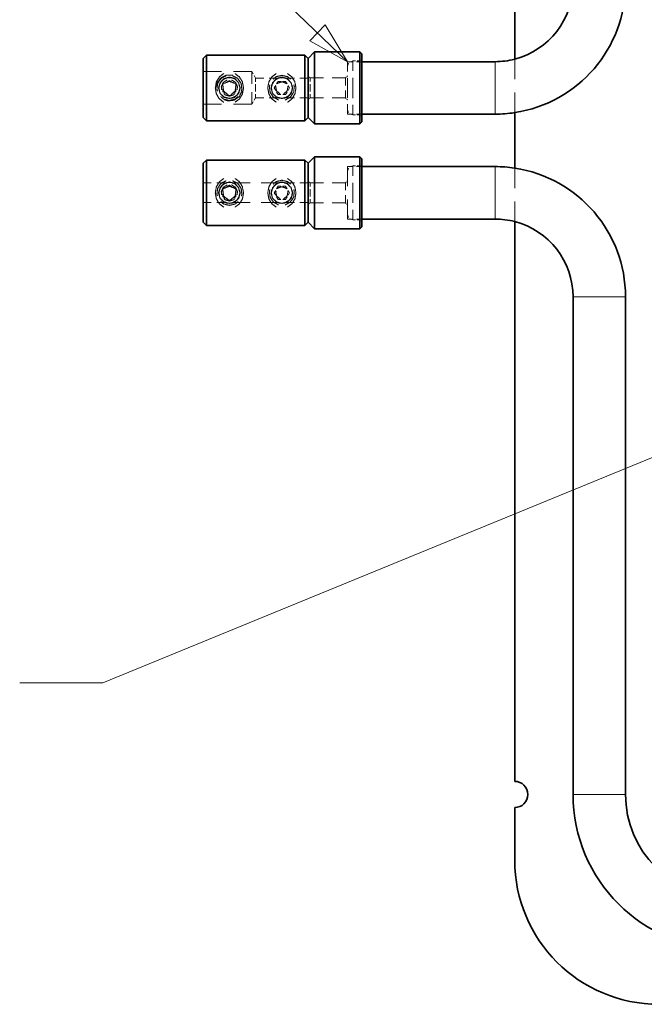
# Model space of a CAD drawing. Header units: millimetres. Extents: x 0 to 1189, y 0 to 841.
# Tile 3 of 84: x 93 to 140, y 172 to 247. Entities that reach past the tile are written whole.
import ezdxf

# ---------------------------------------------------------------- set-up
doc = ezdxf.new("R2010")
doc.units = ezdxf.units.MM
doc.layers.add('1', color=7, linetype='Continuous')

msp = doc.modelspace()

# ---------------------------------------------------------------- linework, layer by layer
at = {"layer": '1', "color": 95, "linetype": 'Continuous', "lineweight": 35}
for p, q in [((130.411, 307.576), (130.411, 244.161)), ((130.411, 240.083), (130.411, 235.859)), ((130.411, 231.781), (130.411, 189.094)), ((134.861, 188.094), (134.861, 226.031)), ((138.861, 188.094), (138.861, 226.031)), ((130.411, 187.094), (130.411, 183.094))]:
    msp.add_line(p, q, dxfattribs=at)
at = {"layer": '1', "color": 2, "linetype": 'Continuous', "lineweight": 13}
for p, q in [((100.618, 260.343), (117.661, 243.971)), ((115.961, 246.784), (114.782, 245.557)), ((117.661, 243.971), (115.961, 246.784)), ((114.782, 245.557), (117.661, 243.971)), ((99.024, 196.613), (160.411, 221.794)), ((92.674, 196.613), (99.024, 196.613))]:
    msp.add_line(p, q, dxfattribs=at)
at = {"layer": '1', "color": 2, "linetype": 'Continuous', "lineweight": 35}
for p, q in [((106.911, 244.471), (106.661, 244.221)), ((114.411, 244.471), (106.911, 244.471)), ((114.661, 244.221), (114.411, 244.471)), ((106.661, 239.721), (106.911, 239.471)), ((114.411, 239.471), (114.661, 239.721)), ((106.911, 239.471), (114.411, 239.471)), ((106.911, 236.471), (106.661, 236.221)), ((114.411, 236.471), (106.911, 236.471)), ((114.661, 236.221), (114.411, 236.471)), ((106.661, 231.721), (106.911, 231.471)), ((106.911, 231.471), (114.411, 231.471)), ((114.411, 231.471), (114.661, 231.721))]:
    msp.add_line(p, q, dxfattribs=at)
at = {"layer": '1', "color": 7, "linetype": 'Continuous', "lineweight": 35}
for p, q in [((115.161, 244.721), (114.661, 244.221)), ((118.611, 244.721), (115.161, 244.721)), ((118.761, 244.571), (118.611, 244.721)), ((114.661, 239.721), (115.161, 239.221)), ((115.161, 239.221), (118.611, 239.221)), ((118.611, 239.221), (118.761, 239.371)), ((115.161, 236.721), (114.661, 236.221)), ((118.611, 236.721), (115.161, 236.721)), ((118.761, 236.571), (118.611, 236.721)), ((114.661, 231.721), (115.161, 231.221)), ((118.611, 231.221), (118.761, 231.371)), ((115.161, 231.221), (118.611, 231.221))]:
    msp.add_line(p, q, dxfattribs=at)
at = {"layer": '1', "color": 251, "linetype": 'Continuous', "lineweight": 13}
for p, q in [((118.061, 244.034), (117.849, 243.946)), ((118.267, 244.034), (118.061, 244.034)), ((118.611, 244.034), (118.405, 244.034)), ((118.667, 244.09), (118.611, 244.034)), ((118.761, 244.183), (118.705, 244.127)), ((118.074, 243.971), (117.661, 243.971)), ((117.749, 243.846), (117.661, 243.633)), ((118.761, 243.971), (118.349, 243.971)), ((108.052, 243.221), (106.661, 243.221)), ((108.474, 242.44), (108.661, 242.548)), ((108.661, 242.548), (108.849, 242.44)), ((110.371, 243.221), (108.98, 243.221)), ((110.479, 243.034), (110.371, 243.221)), ((110.66, 242.721), (110.552, 242.908)), ((111.281, 242.721), (110.66, 242.721)), ((112.317, 242.721), (111.696, 242.721)), ((113.628, 242.721), (113.008, 242.721)), ((114.661, 242.721), (114.041, 242.721)), ((114.717, 242.827), (114.661, 242.883)), ((114.811, 242.733), (114.755, 242.79)), ((115.824, 242.733), (114.811, 242.733)), ((117.511, 242.733), (116.499, 242.733)), ((117.567, 242.79), (117.511, 242.733)), ((117.661, 242.883), (117.605, 242.827)), ((117.661, 241.971), (117.661, 242.721)), ((108.161, 242.26), (108.349, 242.368)), ((108.161, 242.043), (108.161, 242.26)), ((108.161, 241.682), (108.161, 241.899)), ((108.974, 242.368), (109.161, 242.26)), ((109.161, 242.26), (109.161, 242.043)), ((109.161, 241.899), (109.161, 241.682)), ((110.66, 241.971), (110.66, 242.252)), ((110.66, 241.69), (110.66, 241.971)), ((112.084, 241.971), (112.192, 242.158)), ((112.192, 241.783), (112.084, 241.971)), ((112.264, 242.283), (112.373, 242.471)), ((112.373, 242.471), (112.589, 242.471)), ((112.733, 242.471), (112.95, 242.471)), ((112.95, 242.471), (113.058, 242.283)), ((113.13, 242.158), (113.239, 241.971)), ((113.239, 241.971), (113.13, 241.783)), ((114.811, 241.971), (114.811, 242.257)), ((114.811, 241.685), (114.811, 241.971)), ((117.661, 241.221), (117.661, 241.971)), ((108.349, 241.574), (108.161, 241.682)), ((108.661, 241.394), (108.474, 241.502)), ((108.849, 241.502), (108.661, 241.394)), ((109.161, 241.682), (108.974, 241.574)), ((110.552, 241.034), (110.66, 241.221)), ((110.66, 241.221), (111.28, 241.221)), ((111.694, 241.221), (112.314, 241.221)), ((112.373, 241.471), (112.264, 241.658)), ((112.589, 241.471), (112.373, 241.471)), ((112.95, 241.471), (112.733, 241.471)), ((113.058, 241.658), (112.95, 241.471)), ((113.005, 241.221), (113.626, 241.221)), ((114.04, 241.221), (114.661, 241.221)), ((114.661, 241.058), (114.717, 241.115)), ((114.755, 241.152), (114.811, 241.208)), ((114.811, 241.208), (115.824, 241.208)), ((116.499, 241.208), (117.511, 241.208)), ((117.511, 241.208), (117.567, 241.152)), ((117.605, 241.115), (117.661, 241.058)), ((106.661, 240.721), (108.052, 240.721)), ((108.98, 240.721), (110.371, 240.721)), ((110.371, 240.721), (110.479, 240.908)), ((117.661, 240.309), (117.749, 240.096)), ((117.661, 239.971), (118.074, 239.971)), ((117.849, 239.996), (118.061, 239.908)), ((118.061, 239.908), (118.267, 239.908)), ((118.349, 239.971), (118.761, 239.971)), ((118.405, 239.908), (118.611, 239.908)), ((118.611, 239.908), (118.667, 239.852)), ((118.705, 239.815), (118.761, 239.758)), ((118.074, 235.971), (117.661, 235.971)), ((117.749, 235.846), (117.661, 235.633)), ((118.061, 236.033), (117.849, 235.946)), ((118.267, 236.033), (118.061, 236.033)), ((118.761, 235.971), (118.349, 235.971)), ((118.611, 236.033), (118.405, 236.033)), ((118.667, 236.09), (118.611, 236.033)), ((118.761, 236.184), (118.705, 236.127)), ((107.282, 234.721), (106.661, 234.721)), ((108.317, 234.721), (107.696, 234.721)), ((108.161, 234.26), (108.349, 234.368)), ((108.161, 234.043), (108.161, 234.26)), ((108.474, 234.44), (108.661, 234.548)), ((108.661, 234.548), (108.849, 234.44)), ((108.974, 234.368), (109.161, 234.26)), ((110.249, 234.721), (109.008, 234.721)), ((109.161, 234.26), (109.161, 234.043)), ((112.317, 234.721), (111.076, 234.721)), ((112.264, 234.283), (112.373, 234.471)), ((112.373, 234.471), (112.589, 234.471)), ((112.733, 234.471), (112.95, 234.471)), ((112.95, 234.471), (113.058, 234.283)), ((113.628, 234.721), (113.008, 234.721)), ((114.661, 234.721), (114.041, 234.721)), ((114.717, 234.827), (114.661, 234.883)), ((114.811, 234.734), (114.755, 234.79)), ((115.824, 234.734), (114.811, 234.734)), ((114.811, 233.971), (114.811, 234.257)), ((117.511, 234.734), (116.499, 234.734)), ((117.567, 234.79), (117.511, 234.734)), ((117.661, 234.883), (117.605, 234.827)), ((108.161, 233.682), (108.161, 233.899)), ((108.349, 233.574), (108.161, 233.682)), ((108.661, 233.394), (108.474, 233.502)), ((108.849, 233.502), (108.661, 233.394)), ((109.161, 233.682), (108.974, 233.574)), ((109.161, 233.899), (109.161, 233.682)), ((112.084, 233.971), (112.192, 234.158)), ((112.192, 233.784), (112.084, 233.971)), ((112.373, 233.471), (112.264, 233.658)), ((113.058, 233.658), (112.95, 233.471)), ((113.13, 234.158), (113.239, 233.971)), ((113.239, 233.971), (113.13, 233.784)), ((114.811, 233.685), (114.811, 233.971)), ((106.661, 233.221), (107.281, 233.221)), ((107.694, 233.221), (108.314, 233.221)), ((109.005, 233.221), (110.246, 233.221)), ((111.073, 233.221), (112.314, 233.221)), ((112.589, 233.471), (112.373, 233.471)), ((112.95, 233.471), (112.733, 233.471)), ((113.005, 233.221), (113.626, 233.221)), ((114.04, 233.221), (114.661, 233.221)), ((114.661, 233.058), (114.717, 233.115)), ((114.755, 233.152), (114.811, 233.208)), ((114.811, 233.208), (115.824, 233.208)), ((116.499, 233.208), (117.511, 233.208)), ((117.511, 233.208), (117.567, 233.152)), ((117.605, 233.115), (117.661, 233.058)), ((117.661, 232.308), (117.749, 232.096)), ((117.849, 231.996), (118.061, 231.908)), ((117.661, 231.971), (118.074, 231.971)), ((118.061, 231.908), (118.267, 231.908)), ((118.349, 231.971), (118.761, 231.971)), ((118.405, 231.908), (118.611, 231.908)), ((118.611, 231.908), (118.667, 231.852)), ((118.705, 231.815), (118.761, 231.758))]:
    msp.add_line(p, q, dxfattribs=at)
at = {"layer": '1', "color": 3, "linetype": 'Continuous', "lineweight": 35}
for p, q in [((128.921, 243.971), (118.761, 243.971)), ((118.761, 239.971), (128.921, 239.971)), ((128.921, 235.971), (118.761, 235.971)), ((118.761, 231.971), (128.921, 231.971))]:
    msp.add_line(p, q, dxfattribs=at)
at = {"layer": '1', "color": 95, "linetype": 'Continuous', "lineweight": 35}
for centre, radius, start, end in [((128.921, 249.911), 5.94, 284.52733, 0), ((128.921, 249.911), 9.94, 278.6211, 0), ((128.921, 226.031), 9.94, 0, 81.3789), ((128.921, 226.031), 5.94, 0, 75.47267), ((130.411, 188.094), 1, 270, 90), ((146.661, 188.094), 11.8, 180, 270), ((146.661, 188.094), 7.8, 180, 270), ((141.411, 183.094), 11, 180, 270)]:
    msp.add_arc(centre, radius, start, end, dxfattribs=at)
at = {"layer": '1', "color": 3, "linetype": 'Continuous', "lineweight": 35}
for centre, radius, start, end in [((128.921, 249.911), 5.94, 270, 284.52797), ((128.921, 249.911), 9.94, 270, 278.62172), ((128.921, 226.031), 9.94, 81.37828, 90), ((128.921, 226.031), 5.94, 75.47203, 90)]:
    msp.add_arc(centre, radius, start, end, dxfattribs=at)
at = {"layer": '1', "color": 2, "linetype": 'Continuous', "lineweight": 35}
for points, knots in [([(106.661, 241.971), (106.661, 242.666), (106.661, 243.791), (106.661, 244.221)], [0, 0, 0.309022, 0.809022, 1, 1]), ([(106.911, 244.471), (106.911, 244.074), (106.911, 243.608), (106.911, 242.327), (106.911, 240.932), (106.911, 239.868), (106.911, 239.471)], [0, 0, 0.079375, 0.17257, 0.428844, 0.707706, 0.920625, 1, 1]), ([(114.411, 241.971), (114.411, 243.44), (114.411, 243.994), (114.411, 244.471)], [0, 0, 0.587788, 0.809012, 1, 1]), ([(114.661, 244.221), (114.661, 244.111), (114.661, 243.294), (114.661, 241.971), (114.661, 240.648), (114.661, 239.831), (114.661, 239.721)], [0, 0, 0.024469, 0.206105, 0.5, 0.793895, 0.975531, 1, 1]), ([(106.661, 239.721), (106.661, 239.831), (106.661, 240.648), (106.661, 241.971)], [0, 0, 0.048939, 0.412209, 1, 1]), ([(114.411, 239.471), (114.411, 239.593), (114.411, 240.502), (114.411, 241.971)], [0, 0, 0.048948, 0.412212, 1, 1]), ([(106.661, 233.971), (106.661, 235.294), (106.661, 235.791), (106.661, 236.221)], [0, 0, 0.587785, 0.809014, 1, 1]), ([(106.911, 236.471), (106.911, 236.074), (106.911, 235.608), (106.911, 234.327), (106.911, 232.932), (106.911, 231.868), (106.911, 231.471)], [0, 0, 0.079371, 0.17257, 0.42884, 0.707706, 0.920625, 1, 1]), ([(114.411, 233.971), (114.411, 234.744), (114.411, 235.994), (114.411, 236.471)], [0, 0, 0.309016, 0.809021, 1, 1]), ([(114.661, 236.221), (114.661, 235.791), (114.661, 234.666), (114.661, 233.276), (114.661, 232.151), (114.661, 231.721)], [0, 0, 0.095493, 0.345492, 0.654508, 0.904507, 1, 1]), ([(106.661, 231.721), (106.661, 231.831), (106.661, 232.648), (106.661, 233.971)], [0, 0, 0.048939, 0.412219, 1, 1]), ([(114.411, 231.471), (114.411, 231.948), (114.411, 232.502), (114.411, 233.971)], [0, 0, 0.190988, 0.41222, 1, 1])]:
    msp.add_open_spline(points, degree=1, knots=knots, dxfattribs=at)
at = {"layer": '1', "color": 7, "linetype": 'Continuous', "lineweight": 35}
for points, knots in [([(114.661, 241.971), (114.661, 242.666), (114.661, 243.791), (114.661, 244.221)], [0, 0, 0.309022, 0.809022, 1, 1]), ([(115.161, 244.721), (115.161, 244.61), (115.161, 243.772), (115.161, 242.362), (115.161, 240.829), (115.161, 240.17), (115.161, 239.332), (115.161, 239.221)], [0, 0, 0.020253, 0.17257, 0.428844, 0.70771, 0.82743, 0.979747, 1, 1]), ([(118.611, 241.971), (118.611, 242.821), (118.611, 244.196), (118.611, 244.721)], [0, 0, 0.309015, 0.809018, 1, 1]), ([(118.761, 244.571), (118.761, 244.158), (118.761, 243.674), (118.761, 242.341), (118.761, 240.891), (118.761, 240.268), (118.761, 239.476), (118.761, 239.371)], [0, 0, 0.079375, 0.172571, 0.428842, 0.707707, 0.827429, 0.979747, 1, 1]), ([(114.661, 239.721), (114.661, 239.831), (114.661, 240.648), (114.661, 241.971)], [0, 0, 0.048939, 0.412209, 1, 1]), ([(118.611, 239.221), (118.611, 239.746), (118.611, 240.355), (118.611, 241.971)], [0, 0, 0.190982, 0.41221, 1, 1]), ([(115.161, 236.721), (115.161, 236.61), (115.161, 235.772), (115.161, 235.113), (115.161, 233.58), (115.161, 232.829), (115.161, 231.658), (115.161, 231.221)], [0, 0, 0.020253, 0.172569, 0.292293, 0.571157, 0.707707, 0.920625, 1, 1]), ([(118.611, 233.971), (118.611, 235.587), (118.611, 236.196), (118.611, 236.721)], [0, 0, 0.587786, 0.809012, 1, 1]), ([(118.761, 236.571), (118.761, 236.466), (118.761, 235.674), (118.761, 234.341), (118.761, 232.891), (118.761, 231.784), (118.761, 231.371)], [0, 0, 0.020253, 0.172568, 0.428843, 0.70771, 0.920629, 1, 1]), ([(114.661, 233.971), (114.661, 235.294), (114.661, 235.791), (114.661, 236.221)], [0, 0, 0.587785, 0.809014, 1, 1]), ([(114.661, 231.721), (114.661, 231.831), (114.661, 232.648), (114.661, 233.971)], [0, 0, 0.048939, 0.412219, 1, 1]), ([(118.611, 231.221), (118.611, 231.746), (118.611, 232.355), (118.611, 233.971)], [0, 0, 0.190982, 0.412217, 1, 1])]:
    msp.add_open_spline(points, degree=1, knots=knots, dxfattribs=at)
at = {"layer": '1', "color": 251, "linetype": 'Continuous', "lineweight": 13}
for points, knots in [([(118.061, 243.26), (118.061, 243.64), (118.061, 244.034)], [0, 0, 0.4907, 1, 1]), ([(130.411, 242.632), (130.411, 243.41), (130.411, 243.871), (130.411, 244.161)], [0, 0, 0.509145, 0.810166, 1, 1]), ([(117.661, 243.221), (117.661, 243.385), (117.661, 243.971)], [0, 0, 0.218967, 1, 1]), ([(108.234, 243.063), (107.902, 242.816), (107.671, 242.432), (107.586, 241.971)], [0, 0, 0.310818, 0.647705, 1, 1]), ([(108.92, 242.937), (108.453, 242.949), (108.032, 242.748), (107.748, 242.378), (107.684, 242.033)], [0, 0, 0.266665, 0.533331, 0.799998, 1, 1]), ([(108.92, 242.937), (108.453, 242.949), (108.032, 242.748), (107.748, 242.378), (107.684, 242.033)], [0, 0, 0.266665, 0.533331, 0.799998, 1, 1]), ([(107.756, 241.73), (107.709, 241.855), (107.764, 242.311), (108.025, 242.689), (108.415, 242.894)], [0, 0, 0.089744, 0.397429, 0.705126, 1, 1]), ([(107.91, 241.77), (107.856, 241.971), (107.964, 242.373), (108.259, 242.668), (108.46, 242.722)], [0, 0, 0.166667, 0.499999, 0.833337, 1, 1]), ([(108.87, 242.749), (108.453, 242.749), (108.092, 242.54), (107.884, 242.179), (107.884, 242.023)], [0, 0, 0.296295, 0.592591, 0.888884, 1, 1]), ([(108.87, 242.749), (108.453, 242.749), (108.092, 242.54), (107.884, 242.179), (107.884, 242.023)], [0, 0, 0.296295, 0.592591, 0.888884, 1, 1]), ([(108.078, 241.813), (108.043, 242.06), (108.189, 242.38), (108.485, 242.571), (108.5, 242.571)], [0, 0, 0.257577, 0.621227, 0.984856, 1, 1]), ([(108.661, 242.796), (108.249, 242.685), (108.098, 242.534)], [0, 0, 0.666656, 1, 1]), ([(109.225, 242.534), (109.074, 242.685), (108.661, 242.796)], [0, 0, 0.33335, 1, 1]), ([(108.823, 242.571), (108.837, 242.571), (109.134, 242.38), (109.28, 242.06), (109.244, 241.813)], [0, 0, 0.015154, 0.378779, 0.742426, 1, 1]), ([(108.862, 242.722), (109.064, 242.668), (109.358, 242.373), (109.466, 241.971), (109.412, 241.77)], [0, 0, 0.166663, 0.500002, 0.833335, 1, 1]), ([(108.908, 242.894), (109.297, 242.689), (109.558, 242.311), (109.614, 241.855), (109.566, 241.73)], [0, 0, 0.294874, 0.602571, 0.910256, 1, 1]), ([(109.089, 240.88), (109.42, 241.125), (109.657, 241.511), (109.736, 241.968), (109.652, 242.431), (109.421, 242.816), (109.089, 243.062)], [0, 0, 0.154808, 0.325032, 0.499349, 0.675872, 0.844504, 1, 1]), ([(110.371, 243.221), (110.371, 243.097), (110.371, 242.283)], [0, 0, 0.132028, 1, 1]), ([(112.234, 243.063), (111.902, 242.816), (111.671, 242.432), (111.586, 241.971)], [0, 0, 0.310818, 0.647705, 1, 1]), ([(111.91, 241.77), (111.856, 241.971), (111.964, 242.373), (112.259, 242.668), (112.46, 242.722)], [0, 0, 0.166665, 0.499998, 0.833337, 1, 1]), ([(112.87, 242.749), (112.453, 242.749), (112.092, 242.54), (111.884, 242.179), (111.884, 242.023)], [0, 0, 0.296297, 0.592588, 0.888883, 1, 1]), ([(112.87, 242.749), (112.453, 242.749), (112.092, 242.54), (111.884, 242.179), (111.884, 242.023)], [0, 0, 0.296297, 0.592588, 0.888883, 1, 1]), ([(112.661, 242.931), (112.215, 242.821), (112, 242.63)], [0, 0, 0.615379, 1, 1]), ([(112.661, 242.796), (112.249, 242.685), (112.098, 242.534)], [0, 0, 0.666663, 1, 1]), ([(113.322, 242.63), (113.107, 242.821), (112.661, 242.931)], [0, 0, 0.38461, 1, 1]), ([(113.225, 242.534), (113.074, 242.685), (112.661, 242.796)], [0, 0, 0.333344, 1, 1]), ([(112.862, 242.722), (113.064, 242.668), (113.358, 242.373), (113.466, 241.971), (113.412, 241.77)], [0, 0, 0.166662, 0.500004, 0.833334, 1, 1]), ([(113.089, 240.88), (113.42, 241.125), (113.657, 241.511), (113.736, 241.968), (113.652, 242.431), (113.421, 242.816), (113.089, 243.062)], [0, 0, 0.154808, 0.32503, 0.499348, 0.675871, 0.844501, 1, 1]), ([(117.511, 242.733), (117.511, 242.631), (117.511, 242.162)], [0, 0, 0.178631, 1, 1]), ([(107.586, 241.971), (107.67, 241.51), (107.901, 241.126), (108.234, 240.879)], [0, 0, 0.352202, 0.688745, 1, 1]), ([(107.891, 242.177), (107.836, 241.971), (107.947, 241.558), (108.249, 241.257), (108.455, 241.201)], [0, 0, 0.166666, 0.499998, 0.833336, 1, 1]), ([(108.19, 242.095), (108.169, 242.058), (108.228, 241.721), (108.49, 241.501), (108.533, 241.501)], [0, 0, 0.055573, 0.499993, 0.944439, 1, 1]), ([(108.661, 242.471), (108.34, 242.354), (108.318, 242.317)], [0, 0, 0.8889, 1, 1]), ([(108.318, 241.272), (108.453, 241.193), (108.87, 241.193), (109.23, 241.402), (109.439, 241.763)], [0, 0, 0.111115, 0.407413, 0.703705, 1, 1]), ([(108.318, 241.272), (108.453, 241.193), (108.87, 241.193), (109.23, 241.402), (109.439, 241.763)], [0, 0, 0.111115, 0.407413, 0.703705, 1, 1]), ([(109.004, 242.317), (108.983, 242.354), (108.661, 242.471)], [0, 0, 0.111115, 1, 1]), ([(108.789, 241.501), (108.832, 241.501), (109.094, 241.721), (109.154, 242.058), (109.132, 242.095)], [0, 0, 0.055561, 0.500003, 0.944421, 1, 1]), ([(108.867, 241.201), (109.074, 241.257), (109.376, 241.558), (109.486, 241.971), (109.431, 242.177)], [0, 0, 0.166664, 0.500002, 0.833334, 1, 1]), ([(111.586, 241.971), (111.67, 241.51), (111.901, 241.126), (112.234, 240.879)], [0, 0, 0.352202, 0.688745, 1, 1]), ([(111.756, 242.212), (111.709, 242.087), (111.764, 241.631), (112.025, 241.253), (112.415, 241.048)], [0, 0, 0.089745, 0.397432, 0.70513, 1, 1]), ([(111.891, 242.177), (111.836, 241.971), (111.947, 241.558), (112.249, 241.257), (112.455, 241.201)], [0, 0, 0.166667, 0.500001, 0.833335, 1, 1]), ([(112.22, 242.087), (112.2, 242.052), (112.255, 241.737), (112.501, 241.531), (112.541, 241.531)], [0, 0, 0.055549, 0.500004, 0.944445, 1, 1]), ([(112.318, 241.272), (112.453, 241.193), (112.87, 241.193), (113.23, 241.402), (113.439, 241.763)], [0, 0, 0.111109, 0.407407, 0.703705, 1, 1]), ([(112.318, 241.272), (112.453, 241.193), (112.87, 241.193), (113.23, 241.402), (113.439, 241.763)], [0, 0, 0.111109, 0.407407, 0.703705, 1, 1]), ([(112.661, 242.44), (112.36, 242.33), (112.34, 242.295)], [0, 0, 0.888854, 1, 1]), ([(112.983, 242.295), (112.962, 242.33), (112.661, 242.44)], [0, 0, 0.111146, 1, 1]), ([(112.781, 241.531), (112.821, 241.531), (113.067, 241.737), (113.123, 242.052), (113.103, 242.087)], [0, 0, 0.055554, 0.499991, 0.944444, 1, 1]), ([(112.867, 241.201), (113.074, 241.257), (113.376, 241.558), (113.486, 241.971), (113.431, 242.177)], [0, 0, 0.166665, 0.499998, 0.833333, 1, 1]), ([(112.908, 241.048), (113.297, 241.253), (113.558, 241.631), (113.614, 242.087), (113.566, 242.212)], [0, 0, 0.294874, 0.602571, 0.910256, 1, 1]), ([(117.511, 241.78), (117.511, 241.311), (117.511, 241.208)], [0, 0, 0.821369, 1, 1]), ([(108.661, 241.011), (108.215, 241.121), (108, 241.312)], [0, 0, 0.615384, 1, 1]), ([(108.661, 241.166), (108.259, 241.274), (108.111, 241.421)], [0, 0, 0.666663, 1, 1]), ([(108.227, 241.093), (108.557, 240.976), (109.02, 241.037), (109.404, 241.302), (109.627, 241.712)], [0, 0, 0.200002, 0.466667, 0.733333, 1, 1]), ([(108.227, 241.093), (108.557, 240.976), (109.02, 241.037), (109.404, 241.302), (109.627, 241.712)], [0, 0, 0.200002, 0.466667, 0.733333, 1, 1]), ([(108.661, 241.346), (108.323, 241.445), (108.237, 241.545)], [0, 0, 0.72728, 1, 1]), ([(109.086, 241.545), (108.999, 241.445), (108.661, 241.346)], [0, 0, 0.272726, 1, 1]), ([(109.211, 241.421), (109.064, 241.274), (108.661, 241.166)], [0, 0, 0.333343, 1, 1]), ([(109.322, 241.312), (109.107, 241.121), (108.661, 241.011)], [0, 0, 0.384621, 1, 1]), ([(110.371, 241.658), (110.371, 240.845), (110.371, 240.721)], [0, 0, 0.867972, 1, 1]), ([(112.661, 241.166), (112.259, 241.274), (112.111, 241.421)], [0, 0, 0.66665, 1, 1]), ([(113.211, 241.421), (113.064, 241.274), (112.661, 241.166)], [0, 0, 0.33335, 1, 1]), ([(130.411, 240.083), (130.411, 240.518), (130.411, 241.612)], [0, 0, 0.28415, 1, 1]), ([(117.661, 239.971), (117.661, 240.557), (117.661, 240.721)], [0, 0, 0.781033, 1, 1]), ([(118.061, 239.908), (118.061, 240.009), (118.061, 240.682)], [0, 0, 0.130525, 1, 1]), ([(117.661, 235.971), (117.661, 235.503), (117.661, 234.471)], [0, 0, 0.311932, 1, 1]), ([(118.061, 235.26), (118.061, 235.64), (118.061, 236.033)], [0, 0, 0.490713, 1, 1]), ([(130.411, 234.33), (130.411, 235.113), (130.411, 235.565), (130.411, 235.859)], [0, 0, 0.51243, 0.807665, 1, 1]), ([(108.234, 235.063), (107.902, 234.816), (107.671, 234.432), (107.586, 233.971)], [0, 0, 0.310817, 0.647691, 1, 1]), ([(109.089, 232.88), (109.42, 233.125), (109.657, 233.511), (109.736, 233.968), (109.652, 234.431), (109.421, 234.816), (109.089, 235.062)], [0, 0, 0.154808, 0.325038, 0.499347, 0.675877, 0.844509, 1, 1]), ([(112.234, 235.063), (111.902, 234.816), (111.671, 234.432), (111.586, 233.971)], [0, 0, 0.310817, 0.647691, 1, 1]), ([(113.089, 232.88), (113.42, 233.125), (113.657, 233.511), (113.736, 233.968), (113.652, 234.431), (113.421, 234.816), (113.089, 235.062)], [0, 0, 0.154808, 0.325036, 0.499346, 0.675876, 0.844506, 1, 1]), ([(107.756, 233.73), (107.709, 233.855), (107.764, 234.311), (108.025, 234.689), (108.415, 234.894)], [0, 0, 0.089744, 0.397442, 0.705127, 1, 1]), ([(107.91, 233.77), (107.856, 233.971), (107.964, 234.373), (108.259, 234.668), (108.46, 234.722)], [0, 0, 0.166666, 0.499997, 0.833334, 1, 1]), ([(108.87, 234.749), (108.453, 234.749), (108.092, 234.54), (107.884, 234.179), (107.884, 234.023)], [0, 0, 0.296293, 0.592594, 0.888885, 1, 1]), ([(108.87, 234.749), (108.453, 234.749), (108.092, 234.54), (107.884, 234.179), (107.884, 234.023)], [0, 0, 0.296293, 0.592594, 0.888885, 1, 1]), ([(108.078, 233.813), (108.043, 234.06), (108.189, 234.38), (108.485, 234.571), (108.5, 234.571)], [0, 0, 0.257574, 0.62122, 0.984857, 1, 1]), ([(108.661, 234.796), (108.249, 234.685), (108.098, 234.534)], [0, 0, 0.666671, 1, 1]), ([(108.661, 234.471), (108.34, 234.354), (108.318, 234.317)], [0, 0, 0.8889, 1, 1]), ([(109.225, 234.534), (109.074, 234.685), (108.661, 234.796)], [0, 0, 0.333334, 1, 1]), ([(109.004, 234.317), (108.983, 234.354), (108.661, 234.471)], [0, 0, 0.111115, 1, 1]), ([(108.823, 234.571), (108.837, 234.571), (109.134, 234.38), (109.28, 234.06), (109.244, 233.813)], [0, 0, 0.015154, 0.378787, 0.742429, 1, 1]), ([(108.862, 234.722), (109.064, 234.668), (109.358, 234.373), (109.466, 233.971), (109.412, 233.77)], [0, 0, 0.166667, 0.500004, 0.833335, 1, 1]), ([(108.908, 234.894), (109.297, 234.689), (109.558, 234.311), (109.614, 233.855), (109.566, 233.73)], [0, 0, 0.294873, 0.602558, 0.910256, 1, 1]), ([(111.91, 233.77), (111.856, 233.971), (111.964, 234.373), (112.259, 234.668), (112.46, 234.722)], [0, 0, 0.166665, 0.499996, 0.833333, 1, 1]), ([(112.87, 234.749), (112.453, 234.749), (112.092, 234.54), (111.884, 234.179), (111.884, 234.023)], [0, 0, 0.296295, 0.592591, 0.888884, 1, 1]), ([(112.87, 234.749), (112.453, 234.749), (112.092, 234.54), (111.884, 234.179), (111.884, 234.023)], [0, 0, 0.296295, 0.592591, 0.888884, 1, 1]), ([(112.661, 234.93), (112.215, 234.821), (112, 234.63)], [0, 0, 0.615379, 1, 1]), ([(112.661, 234.796), (112.249, 234.685), (112.098, 234.534)], [0, 0, 0.666678, 1, 1]), ([(112.661, 234.44), (112.36, 234.33), (112.34, 234.295)], [0, 0, 0.8889, 1, 1]), ([(113.322, 234.63), (113.107, 234.821), (112.661, 234.93)], [0, 0, 0.38461, 1, 1]), ([(113.225, 234.534), (113.074, 234.685), (112.661, 234.796)], [0, 0, 0.333329, 1, 1]), ([(112.983, 234.295), (112.962, 234.33), (112.661, 234.44)], [0, 0, 0.1111, 1, 1]), ([(112.862, 234.722), (113.064, 234.668), (113.358, 234.373), (113.466, 233.971), (113.412, 233.77)], [0, 0, 0.166665, 0.500006, 0.833335, 1, 1]), ([(117.511, 234.734), (117.511, 234.631), (117.511, 234.162)], [0, 0, 0.17866, 1, 1]), ([(107.586, 233.971), (107.67, 233.51), (107.901, 233.126), (108.234, 232.879)], [0, 0, 0.352205, 0.688752, 1, 1]), ([(107.891, 234.177), (107.836, 233.971), (107.947, 233.558), (108.249, 233.257), (108.455, 233.201)], [0, 0, 0.166667, 0.500002, 0.833331, 1, 1]), ([(108.19, 234.095), (108.169, 234.058), (108.228, 233.721), (108.49, 233.501), (108.533, 233.501)], [0, 0, 0.055549, 0.499994, 0.944439, 1, 1]), ([(108.661, 233.346), (108.323, 233.445), (108.237, 233.545)], [0, 0, 0.72728, 1, 1]), ([(108.318, 233.272), (108.453, 233.193), (108.87, 233.193), (109.23, 233.402), (109.439, 233.763)], [0, 0, 0.111114, 0.40741, 0.703707, 1, 1]), ([(108.318, 233.272), (108.453, 233.193), (108.87, 233.193), (109.23, 233.402), (109.439, 233.763)], [0, 0, 0.111114, 0.40741, 0.703707, 1, 1]), ([(109.086, 233.545), (108.999, 233.445), (108.661, 233.346)], [0, 0, 0.272726, 1, 1]), ([(108.789, 233.501), (108.832, 233.501), (109.094, 233.721), (109.154, 234.058), (109.132, 234.095)], [0, 0, 0.055561, 0.500001, 0.944445, 1, 1]), ([(108.867, 233.201), (109.074, 233.257), (109.376, 233.558), (109.486, 233.971), (109.431, 234.177)], [0, 0, 0.166669, 0.499998, 0.833333, 1, 1]), ([(111.586, 233.971), (111.67, 233.51), (111.901, 233.126), (112.234, 232.879)], [0, 0, 0.352205, 0.688752, 1, 1]), ([(111.756, 234.212), (111.709, 234.087), (111.764, 233.631), (112.025, 233.253), (112.415, 233.048)], [0, 0, 0.089744, 0.397445, 0.705131, 1, 1]), ([(111.891, 234.177), (111.836, 233.971), (111.947, 233.558), (112.249, 233.257), (112.455, 233.201)], [0, 0, 0.166668, 0.500005, 0.83333, 1, 1]), ([(112.22, 234.087), (112.2, 234.052), (112.255, 233.737), (112.501, 233.531), (112.541, 233.531)], [0, 0, 0.055551, 0.49999, 0.944444, 1, 1]), ([(112.318, 233.272), (112.453, 233.193), (112.87, 233.193), (113.23, 233.402), (113.439, 233.763)], [0, 0, 0.111108, 0.407404, 0.703707, 1, 1]), ([(112.318, 233.272), (112.453, 233.193), (112.87, 233.193), (113.23, 233.402), (113.439, 233.763)], [0, 0, 0.111108, 0.407404, 0.703707, 1, 1]), ([(112.781, 233.531), (112.821, 233.531), (113.067, 233.737), (113.123, 234.052), (113.103, 234.087)], [0, 0, 0.055556, 0.500005, 0.944443, 1, 1]), ([(112.867, 233.201), (113.074, 233.257), (113.376, 233.558), (113.486, 233.971), (113.431, 234.177)], [0, 0, 0.16667, 0.499994, 0.833332, 1, 1]), ([(112.908, 233.048), (113.297, 233.253), (113.558, 233.631), (113.614, 234.087), (113.566, 234.212)], [0, 0, 0.294873, 0.602558, 0.910256, 1, 1]), ([(117.511, 233.78), (117.511, 233.311), (117.511, 233.208)], [0, 0, 0.821369, 1, 1]), ([(108.661, 233.012), (108.215, 233.121), (108, 233.312)], [0, 0, 0.615384, 1, 1]), ([(108.661, 233.166), (108.259, 233.274), (108.111, 233.421)], [0, 0, 0.666681, 1, 1]), ([(109.211, 233.421), (109.064, 233.274), (108.661, 233.166)], [0, 0, 0.333324, 1, 1]), ([(109.322, 233.312), (109.107, 233.121), (108.661, 233.012)], [0, 0, 0.384621, 1, 1]), ([(112.661, 233.166), (112.259, 233.274), (112.111, 233.421)], [0, 0, 0.666668, 1, 1]), ([(113.211, 233.421), (113.064, 233.274), (112.661, 233.166)], [0, 0, 0.333332, 1, 1]), ([(117.661, 233.471), (117.661, 232.439), (117.661, 231.971)], [0, 0, 0.688054, 1, 1]), ([(130.411, 231.781), (130.411, 231.892), (130.411, 232.706), (130.411, 233.31)], [0, 0, 0.072741, 0.60465, 1, 1]), ([(118.061, 231.908), (118.061, 232.009), (118.061, 232.682)], [0, 0, 0.130502, 1, 1])]:
    msp.add_open_spline(points, degree=1, knots=knots, dxfattribs=at)
at = {"layer": '1', "color": 253, "linetype": 'Continuous', "lineweight": 13}
for points, knots in [([(128.921, 241.971), (128.921, 242.736), (128.921, 243.819), (128.921, 243.971)], [0, 0, 0.382684, 0.923881, 1, 1]), ([(128.921, 239.971), (128.921, 240.557), (128.921, 241.971)], [0, 0, 0.292891, 1, 1]), ([(128.921, 235.971), (128.921, 235.85), (128.921, 234.971), (128.921, 233.624), (128.921, 232.439), (128.921, 231.971)], [0, 0, 0.030153, 0.25, 0.586821, 0.88302, 1, 1]), ([(136.861, 226.031), (136.096, 226.031), (135.013, 226.031), (134.861, 226.031)], [0, 0, 0.382684, 0.923876, 1, 1]), ([(138.861, 226.031), (138.275, 226.031), (136.861, 226.031)], [0, 0, 0.292891, 1, 1]), ([(136.861, 188.094), (136.096, 188.094), (135.013, 188.094), (134.861, 188.094)], [0, 0, 0.382684, 0.923876, 1, 1]), ([(138.861, 188.094), (138.709, 188.094), (137.627, 188.094), (136.861, 188.094)], [0, 0, 0.076119, 0.617316, 1, 1])]:
    msp.add_open_spline(points, degree=1, knots=knots, dxfattribs=at)
at = {"layer": '1', "color": 251, "linetype": 'Continuous', "lineweight": 13}
for points in [[(110.66, 242.44), (110.66, 242.721)], [(114.811, 242.448), (114.811, 242.733)], [(118.061, 241.971), (118.061, 242.744)], [(118.061, 241.198), (118.061, 241.971)], [(110.66, 241.221), (110.66, 241.502)], [(114.811, 241.208), (114.811, 241.494)], [(114.811, 234.448), (114.811, 234.734)], [(118.061, 233.971), (118.061, 234.744)], [(114.811, 233.208), (114.811, 233.494)], [(118.061, 233.198), (118.061, 233.971)]]:
    msp.add_open_spline(points, degree=1, dxfattribs=at)

doc.saveas('drawing.dxf')
